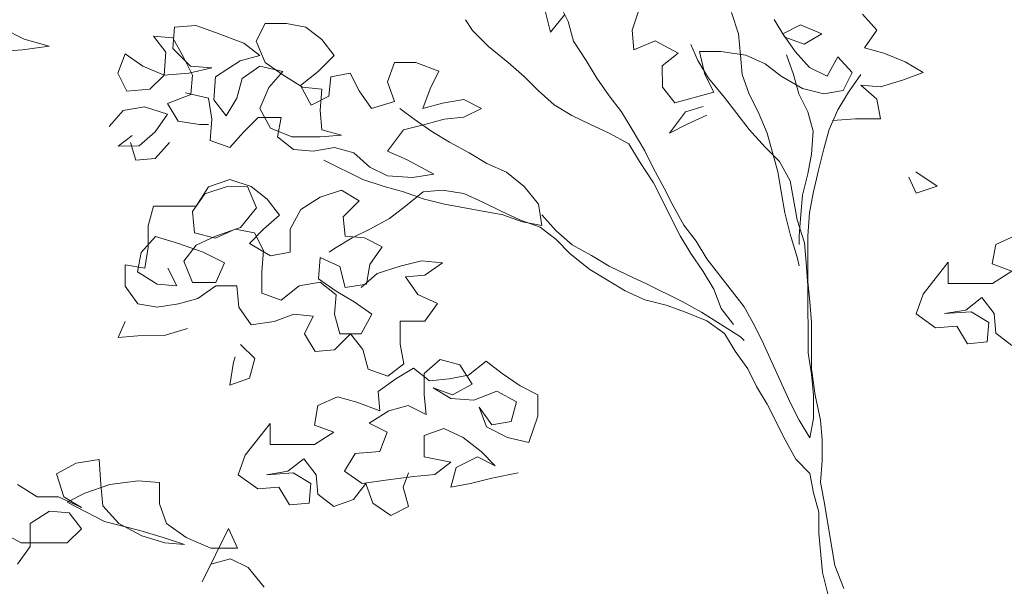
# Model space of a CAD drawing. Header units: millimetres. Extents: x -409347 to -76892, y 286088 to 1850972.
# Tile 31 of 256: x -228665 to -224092, y 418350 to 420982. Entities that reach past the tile are written whole.
import ezdxf

# ---------------------------------------------------------------- set-up
doc = ezdxf.new("R2010")
doc.units = ezdxf.units.MM
doc.linetypes.add('DGN Style 2', pattern=[3.08948, 1.853688, -1.235792])
for name, color, linetype, lineweight in [('a_drzewa', 7, 'Continuous', 0), ('A_P_WAND_BET_A_X', 25, 'Continuous', 0), ('A_P_WAND_BET_V_X', 131, 'DGN Style 2', 0)]:
    doc.layers.add(name, color=color, linetype=linetype, lineweight=lineweight)

msp = doc.modelspace()

# ---------------------------------------------------------------- linework, layer by layer
at = {"layer": 'a_drzewa', "ltscale": 1024}
for p, q in [((-226199.4, 421138.2), (-226116.9, 420973.6)), ((-226199.2, 420924.1), (-226224, 421022.9)), ((-225820.4, 420932.7), (-225787.6, 421031.6)), ((-225359.3, 421015.5), (-225326.3, 420916.7)), ((-226561.6, 420932), (-226594.6, 420981.4)), ((-226133.4, 421006.5), (-226199.2, 420924.1)), ((-226116.9, 420973.6), (-226092.1, 420883)), ((-225161.6, 420982.7), (-225112.1, 420900.4)), ((-224683.9, 420933.7), (-224749.9, 421007.8)), ((-228742.3, 420941.1), (-228643.5, 420891.8)), ((-227945.1, 420947.2), (-227953.3, 420848.4)), ((-227846.3, 420955.6), (-227945.1, 420947.2)), ((-227755.7, 420922.7), (-227846.3, 420955.6)), ((-227525.1, 420964.1), (-227566.2, 420881.7)), ((-227426.3, 420964.2), (-227525.1, 420964.1)), ((-227335.7, 420947.8), (-227426.3, 420964.2)), ((-227261.5, 420890.2), (-227335.7, 420947.8)), ((-226487.4, 420858), (-226561.6, 420932)), ((-225812.1, 420842.1), (-225820.4, 420932.7)), ((-225038.1, 420958.1), (-225120.4, 420916.9)), ((-224939.2, 420917), (-225038.1, 420958.1)), ((-224741.5, 420851.3), (-224683.9, 420933.7)), ((-228643.5, 420891.8), (-228528.1, 420859)), ((-227986.2, 420831.9), (-228043.9, 420906)), ((-228043.9, 420906), (-227953.3, 420897.8)), ((-227953.3, 420897.8), (-227903.8, 420807.3)), ((-227623.9, 420873.4), (-227755.7, 420922.7)), ((-227566.2, 420881.7), (-227525, 420782.9)), ((-227203.8, 420816.1), (-227261.5, 420890.2)), ((-226092.1, 420883), (-226034.4, 420792.5)), ((-225713.3, 420883.4), (-225812.1, 420842.1)), ((-225606.2, 420825.8), (-225713.3, 420883.4)), ((-225326.3, 420916.7), (-225318, 420817.9)), ((-225120.4, 420916.9), (-225062.7, 420834.6)), ((-225112.1, 420900.4), (-225021.5, 420867.6)), ((-225021.5, 420867.6), (-224939.2, 420917)), ((-228651.6, 420842.4), (-228758.7, 420834.1)), ((-228528.1, 420859), (-228651.6, 420842.4)), ((-227994.3, 420724.8), (-227986.2, 420831.9)), ((-227953.3, 420848.4), (-227870.8, 420766.1)), ((-227549.7, 420815.8), (-227623.9, 420873.4)), ((-226396.7, 420783.9), (-226487.4, 420858)), ((-225515.6, 420793), (-225548.6, 420867.1)), ((-225408.6, 420834.3), (-225507.4, 420834.2)), ((-225507.4, 420834.2), (-225482.6, 420727.1)), ((-225293.2, 420817.9), (-225408.6, 420834.3)), ((-225062.7, 420834.6), (-224996.7, 420760.5)), ((-224650.9, 420826.7), (-224741.5, 420851.3)), ((-228175.6, 420823.5), (-228208.5, 420732.9)), ((-228093.2, 420765.9), (-228175.6, 420823.5)), ((-227903.8, 420807.3), (-227862.6, 420725)), ((-227755.5, 420716.8), (-227640.3, 420791)), ((-227640.3, 420791), (-227549.7, 420815.8)), ((-227277.9, 420742), (-227203.8, 420816.1)), ((-226034.4, 420792.5), (-225984.9, 420710.2)), ((-225680.3, 420768.1), (-225606.2, 420825.8)), ((-225466.1, 420710.7), (-225515.6, 420793)), ((-225318, 420817.9), (-225309.6, 420727.3)), ((-225202.6, 420776.8), (-225293.2, 420817.9)), ((-225103.8, 420818.1), (-225070.8, 420727.5)), ((-224914.3, 420719.4), (-224865, 420810)), ((-224865, 420810), (-224799.1, 420736)), ((-224552, 420785.6), (-224650.9, 420826.7)), ((-227994.3, 420724.8), (-228093.2, 420765.9)), ((-227772, 420758), (-227879, 420733.2)), ((-227870.8, 420766.1), (-227772, 420758)), ((-227549.7, 420766.4), (-227632, 420708.7)), ((-227442.6, 420741.8), (-227549.7, 420766.4)), ((-227525, 420782.9), (-227442.6, 420725.3)), ((-227508.4, 420667.6), (-227442.6, 420741.8)), ((-227360.2, 420676), (-227277.9, 420742)), ((-226923.8, 420783.5), (-226956.7, 420692.8)), ((-226825, 420783.5), (-226923.8, 420783.5)), ((-226717.9, 420742.5), (-226825, 420783.5)), ((-226759, 420660.1), (-226717.9, 420742.5)), ((-226322.6, 420718.1), (-226396.7, 420783.9)), ((-225680.2, 420669.3), (-225680.3, 420768.1)), ((-225128.5, 420719.2), (-225202.6, 420776.8)), ((-224996.7, 420760.5), (-224914.3, 420719.4)), ((-224469.6, 420736.3), (-224552, 420785.6)), ((-228208.5, 420732.9), (-228167.2, 420650.6)), ((-228060.1, 420658.9), (-227994.3, 420724.8)), ((-227879, 420733.2), (-227994.3, 420724.8)), ((-227862.6, 420725), (-227870.7, 420634.4)), ((-227763.6, 420609.7), (-227755.5, 420716.8)), ((-227632, 420708.7), (-227656.6, 420618.1)), ((-227442.6, 420725.3), (-227351.9, 420667.8)), ((-227220.2, 420717.3), (-227228.4, 420626.7)), ((-227129.6, 420733.9), (-227220.2, 420717.3)), ((-227088.4, 420651.5), (-227129.6, 420733.9)), ((-226256.6, 420652.3), (-226322.6, 420718.1)), ((-225984.9, 420710.2), (-225927.2, 420627.9)), ((-225482.6, 420727.1), (-225441.3, 420644.8)), ((-225391.9, 420620.2), (-225466.1, 420710.7)), ((-225309.6, 420727.3), (-225276.6, 420636.7)), ((-225029.6, 420661.7), (-225128.5, 420719.2)), ((-225070.8, 420727.5), (-225046, 420636.9)), ((-224799.1, 420736), (-224840.2, 420653.6)), ((-224757.9, 420727.8), (-224815.4, 420645.4)), ((-224667.2, 420670.2), (-224560.2, 420703.3)), ((-224560.2, 420703.3), (-224469.6, 420736.3)), ((-228167.2, 420650.6), (-228060.1, 420658.9)), ((-227549.5, 420568.8), (-227508.4, 420667.6)), ((-227310.7, 420585.5), (-227360.2, 420676)), ((-227351.9, 420667.8), (-227261.3, 420659.6)), ((-227261.3, 420659.6), (-227269.5, 420560.8)), ((-227030.7, 420569.2), (-227088.4, 420651.5)), ((-226956.7, 420692.8), (-226923.6, 420602.3)), ((-226791.8, 420569.5), (-226759, 420660.1)), ((-226182.4, 420586.5), (-226256.6, 420652.3)), ((-225622.5, 420595.2), (-225680.2, 420669.3)), ((-224930.7, 420637), (-225029.6, 420661.7)), ((-224840.2, 420653.6), (-224930.7, 420637)), ((-224683.7, 420612.6), (-224757.8, 420678.4)), ((-224757.8, 420678.4), (-224667.2, 420670.2)), ((-227870.7, 420634.4), (-227977.7, 420593.1)), ((-227895.4, 420642.6), (-227788.3, 420618)), ((-227788.3, 420618), (-227771.8, 420519.2)), ((-227705.9, 420535.7), (-227763.6, 420609.7)), ((-227656.6, 420618.1), (-227705.9, 420535.7)), ((-227228.4, 420626.7), (-227310.7, 420585.5)), ((-226602.5, 420610.8), (-226701.3, 420594.3)), ((-226520.1, 420569.7), (-226602.5, 420610.8)), ((-225927.2, 420627.9), (-225869.5, 420553.8)), ((-225441.3, 420644.8), (-225622.5, 420595.2)), ((-225276.5, 420472), (-225391.9, 420620.2)), ((-225276.6, 420636.7), (-225235.4, 420554.4)), ((-225046, 420636.9), (-225004.8, 420554.6)), ((-224815.4, 420645.4), (-224864.8, 420563)), ((-224667.1, 420522), (-224683.7, 420612.6)), ((-228249.4, 420485.8), (-228183.6, 420560)), ((-228183.6, 420560), (-228084.8, 420576.5)), ((-228084.8, 420576.5), (-227977.7, 420543.7)), ((-227977.7, 420593.1), (-227928.2, 420510.8)), ((-227500, 420478.2), (-227549.5, 420568.8)), ((-227269.5, 420560.8), (-227261.2, 420470.2)), ((-226923.6, 420602.3), (-227030.7, 420569.2)), ((-226833, 420520), (-226898.9, 420569.4)), ((-226701.3, 420594.3), (-226791.8, 420569.5)), ((-226602.4, 420528.5), (-226520.1, 420569.7)), ((-226100, 420537.2), (-226182.4, 420586.5)), ((-225573, 420554.1), (-225490.7, 420578.9)), ((-224864.8, 420563), (-224905.9, 420472.4)), ((-227977.7, 420543.7), (-228035.3, 420461.3)), ((-227771.8, 420519.2), (-227779.9, 420420.3)), ((-227623.5, 420461.6), (-227557.7, 420527.6)), ((-227557.7, 420527.6), (-227450.6, 420527.7)), ((-227450.6, 420527.7), (-227467, 420437.1)), ((-226750.6, 420462.4), (-226833, 420520)), ((-226783.5, 420495.4), (-226693, 420520.1)), ((-226693, 420520.1), (-226602.4, 420528.5)), ((-226017.7, 420496.1), (-226100, 420537.2)), ((-225869.5, 420553.8), (-225820, 420471.5)), ((-225647, 420455.2), (-225573, 420554.1)), ((-225474.2, 420537.7), (-225564.7, 420496.5)), ((-225235.4, 420554.4), (-225194.1, 420455.6)), ((-225004.8, 420554.6), (-224980, 420464.1)), ((-224889.4, 420513.6), (-224782.4, 420521.9)), ((-224782.4, 420521.9), (-224667.1, 420522)), ((-227928.2, 420510.8), (-227829.4, 420494.4)), ((-227829.4, 420494.4), (-227788.2, 420494.4)), ((-227401.1, 420437.1), (-227500, 420478.2)), ((-227261.2, 420470.2), (-227170.5, 420445.6)), ((-226956.4, 420371.7), (-226882.3, 420470.6)), ((-226882.3, 420470.6), (-226783.5, 420495.4)), ((-225927, 420455), (-226017.7, 420496.1)), ((-225820, 420471.5), (-225762.3, 420372.8)), ((-225564.7, 420496.5), (-225647, 420455.2)), ((-225202.3, 420389.7), (-225276.5, 420472)), ((-224905.9, 420472.4), (-224930.5, 420381.8)), ((-228208.1, 420395.2), (-228142.3, 420444.7)), ((-228035.3, 420461.3), (-228109.3, 420395.3)), ((-227689.3, 420387.5), (-227623.5, 420461.6)), ((-227467, 420437.1), (-227392.8, 420379.5)), ((-227269.4, 420437.3), (-227401.1, 420437.1)), ((-227170.5, 420445.6), (-227269.4, 420437.3)), ((-226668.2, 420413.1), (-226750.6, 420462.4)), ((-225836.4, 420405.6), (-225927, 420455)), ((-225194.1, 420455.6), (-225144.5, 420274.5)), ((-224980, 420464.1), (-224988.1, 420357)), ((-228109.3, 420395.3), (-228208.1, 420395.2)), ((-228125.7, 420329.4), (-228150.5, 420411.7)), ((-227969.3, 420411.9), (-228035.1, 420337.7)), ((-227779.9, 420420.3), (-227689.3, 420387.5)), ((-227392.8, 420379.5), (-227302.2, 420371.3)), ((-227302.2, 420371.3), (-227203.4, 420387.9)), ((-227203.4, 420387.9), (-227112.8, 420363.3)), ((-226577.5, 420363.8), (-226668.2, 420413.1)), ((-225786.9, 420323.3), (-225836.4, 420405.6)), ((-225136.3, 420323.9), (-225202.3, 420389.7)), ((-224930.5, 420381.8), (-224955.1, 420282.9)), ((-228035.1, 420337.7), (-228125.7, 420329.4)), ((-227252.8, 420330.2), (-227071.5, 420239.8)), ((-227112.8, 420363.3), (-227038.6, 420297.5)), ((-226865.7, 420330.6), (-226956.4, 420371.7)), ((-226742.1, 420264.8), (-226865.7, 420330.6)), ((-226495.1, 420314.4), (-226577.5, 420363.8)), ((-225762.3, 420372.8), (-225721, 420290.4)), ((-224988.1, 420357), (-225004.5, 420266.4)), ((-227038.6, 420297.5), (-226956.3, 420256.4)), ((-226404.5, 420273.3), (-226495.1, 420314.4)), ((-225720.9, 420224.6), (-225786.9, 420323.3)), ((-225721, 420290.4), (-225671.5, 420199.9)), ((-225086.8, 420233.4), (-225136.3, 420323.9)), ((-227788, 420206.2), (-227689.2, 420239.2)), ((-227689.2, 420239.2), (-227590.3, 420206.4)), ((-227071.5, 420239.8), (-226972.7, 420206.9)), ((-226956.3, 420256.4), (-226841, 420248.2)), ((-226841, 420248.2), (-226742.1, 420264.8)), ((-226322.1, 420207.5), (-226404.5, 420273.3)), ((-225144.5, 420274.5), (-225128, 420183.9)), ((-225004.5, 420266.4), (-225029.1, 420167.5)), ((-224955.1, 420282.9), (-224979.7, 420175.8)), ((-224502.1, 420176.3), (-224535.1, 420250.4)), ((-224502.2, 420275.1), (-224403.3, 420209.3)), ((-227845.5, 420115.6), (-227788, 420206.2)), ((-227804.4, 420173.2), (-227705.6, 420206.3)), ((-227705.6, 420206.3), (-227606.8, 420206.4)), ((-227606.8, 420206.4), (-227565.5, 420107.6)), ((-227590.3, 420206.4), (-227516.2, 420148.8)), ((-226972.7, 420206.9), (-226882.1, 420182.3)), ((-226256.1, 420125.2), (-226322.1, 420207.5)), ((-225597.2, 419977.6), (-225720.9, 420224.6)), ((-225671.5, 420199.9), (-225630.3, 420117.6)), ((-225053.7, 420052.2), (-225086.8, 420233.4)), ((-224403.3, 420209.3), (-224502.1, 420176.3)), ((-227862, 420090.8), (-227804.4, 420173.2)), ((-227516.2, 420148.8), (-227458.4, 420074.7)), ((-227359.6, 420099.5), (-227269.1, 420157.3)), ((-227269.1, 420157.3), (-227170.3, 420190.3)), ((-227170.3, 420190.3), (-227087.9, 420141)), ((-226882.1, 420182.3), (-226791.5, 420149.5)), ((-226791.5, 420182.4), (-226873.8, 420116.4)), ((-226700.9, 420190.7), (-226791.5, 420182.4)), ((-226791.5, 420149.5), (-226692.6, 420124.8)), ((-226602.1, 420174.3), (-226700.9, 420190.7)), ((-226511.4, 420133.3), (-226602.1, 420174.3)), ((-225128, 420183.9), (-225111.4, 420085.1)), ((-225029.1, 420167.5), (-225037.3, 420077)), ((-224979.7, 420175.8), (-224996.1, 420085.2)), ((-228067.8, 420024.8), (-228043.2, 420115.4)), ((-228043.2, 420115.4), (-227845.5, 420115.6)), ((-227565.5, 420107.6), (-227639.6, 420016.9)), ((-227087.9, 420141), (-227162, 420066.8)), ((-226873.8, 420116.4), (-226947.8, 420058.7)), ((-226692.6, 420124.8), (-226420.8, 420075.7)), ((-226429, 420092.1), (-226511.4, 420133.3)), ((-226239.6, 420026.4), (-226256.1, 420125.2)), ((-225630.3, 420117.6), (-225580.8, 420027)), ((-227853.7, 419992), (-227862, 420090.8)), ((-227458.4, 420074.7), (-227532.5, 420008.8)), ((-227409, 420008.9), (-227359.6, 420099.5)), ((-227162, 420066.8), (-227153.6, 419976.2)), ((-226947.8, 420058.7), (-227038.4, 420009.2)), ((-226338.4, 420051.1), (-226429, 420092.1)), ((-226420.8, 420075.7), (-226330.2, 420042.8)), ((-226239.6, 420075.9), (-226173.7, 420001.8)), ((-225111.4, 420085.1), (-225086.6, 419986.3)), ((-225037.3, 420077), (-225045.4, 419978.1)), ((-224996.1, 420085.2), (-225004.2, 419978.2)), ((-228067.7, 419925.9), (-228067.8, 420024.8)), ((-227639.6, 420016.9), (-227754.8, 419975.6)), ((-227408.9, 419901.8), (-227409, 420008.9)), ((-227038.4, 420009.2), (-227120.7, 419968)), ((-226247.8, 420018.2), (-226338.4, 420051.1)), ((-226330.2, 420042.8), (-226239.6, 420026.4)), ((-226173.6, 419960.6), (-226247.8, 420018.2)), ((-225580.8, 420027), (-225523, 419953)), ((-225020.7, 419945.2), (-225053.7, 420052.2)), ((-228034.8, 419975.4), (-228100.6, 419901.2)), ((-227927.7, 419942.5), (-228034.8, 419975.4)), ((-227754.8, 419967.4), (-227853.7, 419992)), ((-227754.8, 419975.6), (-227845.4, 419934.4)), ((-227664.3, 420008.7), (-227754.8, 419967.4)), ((-227573.7, 419992.3), (-227664.3, 420008.7)), ((-227532.5, 420008.8), (-227598.3, 419942.8)), ((-227532.4, 419910), (-227573.7, 419992.3)), ((-227120.7, 419968), (-227203, 419918.5)), ((-227153.6, 419976.2), (-227063.1, 419968)), ((-227063.1, 419968), (-226980.7, 419926.9)), ((-226173.7, 420001.8), (-226099.5, 419936)), ((-225547.7, 419895.3), (-225597.2, 419977.6)), ((-225086.6, 419986.3), (-225053.6, 419879.3)), ((-225045.4, 419978.1), (-225045.4, 419936.9)), ((-225004.2, 419978.2), (-225004, 419764)), ((-224040.7, 419979), (-224131.3, 419937.8)), ((-228084.1, 419827.1), (-228067.7, 419925.9)), ((-227812.4, 419901.5), (-227927.7, 419942.5)), ((-227845.4, 419934.4), (-227902.9, 419860.2)), ((-227598.3, 419942.8), (-227499.4, 419885.3)), ((-227203, 419918.5), (-227227.7, 419902)), ((-226980.7, 419926.9), (-227038.2, 419844.5)), ((-226107.7, 419894.8), (-226173.6, 419960.6)), ((-226099.5, 419936), (-226008.9, 419886.7)), ((-225523, 419953), (-225473.6, 419870.7)), ((-225012.4, 419854.6), (-225020.7, 419945.2)), ((-224131.3, 419937.8), (-224147.7, 419847.2)), ((-228100.6, 419901.2), (-228117, 419810.6)), ((-227713.5, 419852.2), (-227812.4, 419901.5)), ((-227540.6, 419811.1), (-227532.4, 419910)), ((-227499.4, 419885.3), (-227408.9, 419901.8)), ((-227268.8, 419877.3), (-227277, 419778.4)), ((-227178.2, 419836.2), (-227268.8, 419877.3)), ((-226017, 419820.8), (-226107.7, 419894.8)), ((-226008.9, 419886.7), (-225926.5, 419837.3)), ((-225490, 419813), (-225547.7, 419895.3)), ((-225053.6, 419879.3), (-225045.3, 419838.1)), ((-228174.6, 419744.7), (-228174.7, 419843.5)), ((-228174.7, 419843.5), (-228084.1, 419827.1)), ((-227935.8, 419744.9), (-227977, 419827.2)), ((-227902.9, 419860.2), (-227861.7, 419761.4)), ((-227754.6, 419761.5), (-227713.5, 419852.2)), ((-227153.4, 419737.4), (-227178.2, 419836.2)), ((-227038.2, 419844.5), (-227054.6, 419753.9)), ((-227005.3, 419803.4), (-226898.2, 419836.4)), ((-226898.2, 419836.4), (-226799.4, 419861.2)), ((-226799.4, 419861.2), (-226700.6, 419853.1)), ((-226700.6, 419853.1), (-226782.9, 419795.4)), ((-225926.5, 419837.3), (-225844.1, 419796.2)), ((-225473.6, 419870.7), (-225300.4, 419648.5)), ((-225004, 419747.6), (-225012.4, 419854.6)), ((-224353.5, 419855.2), (-224468.7, 419706.9)), ((-224353.5, 419756.4), (-224353.5, 419855.2)), ((-224147.7, 419847.2), (-224057, 419814.3)), ((-228117, 419810.6), (-228026.4, 419753)), ((-227540.5, 419712.3), (-227540.6, 419811.1)), ((-227079.3, 419737.4), (-227005.3, 419803.4)), ((-226782.9, 419795.4), (-226873.5, 419787)), ((-226873.5, 419787), (-226815.8, 419704.7)), ((-225852.2, 419722.1), (-226017, 419820.8)), ((-225844.1, 419796.2), (-225753.5, 419755.1)), ((-225440.5, 419730.7), (-225490, 419813)), ((-224057, 419814.3), (-224147.6, 419756.6)), ((-228116.9, 419662.4), (-228174.6, 419744.7)), ((-228026.4, 419753), (-227935.8, 419744.9)), ((-227861.7, 419761.4), (-227754.6, 419761.5)), ((-227754.6, 419745.1), (-227836.9, 419687.3)), ((-227655.8, 419745.1), (-227754.6, 419745.1)), ((-227647.5, 419646.3), (-227655.8, 419745.1)), ((-227367.6, 419745.4), (-227449.8, 419679.5)), ((-227268.7, 419762), (-227367.6, 419745.4)), ((-227277, 419778.4), (-227194.6, 419720.9)), ((-227194.6, 419704.4), (-227268.7, 419762)), ((-227054.6, 419753.9), (-227153.4, 419737.4)), ((-225753.5, 419755.1), (-225588.7, 419672.9)), ((-225004, 419764), (-224995.7, 419673.5)), ((-225003.7, 419434.6), (-225004, 419747.6)), ((-224147.6, 419756.6), (-224353.5, 419756.4)), ((-227449.8, 419679.5), (-227540.5, 419712.3)), ((-227202.7, 419613.8), (-227194.6, 419704.4)), ((-227194.6, 419720.9), (-227112.2, 419671.5)), ((-226815.8, 419704.7), (-226725.1, 419663.6)), ((-225761.6, 419681), (-225852.2, 419722.1)), ((-225407.5, 419640.1), (-225440.5, 419730.7)), ((-224468.7, 419706.9), (-224501.6, 419616.3)), ((-224271, 419632.9), (-224196.9, 419690.7)), ((-224196.9, 419690.7), (-224139.2, 419616.6)), ((-228026.3, 419646), (-228116.9, 419662.4)), ((-227927.5, 419662.5), (-228026.3, 419646)), ((-227836.9, 419687.3), (-227927.5, 419662.5)), ((-227589.7, 419564), (-227647.5, 419646.3)), ((-227112.2, 419671.5), (-227029.8, 419614)), ((-226725.1, 419663.6), (-226782.7, 419581.2)), ((-225662.8, 419656.4), (-225761.6, 419681)), ((-225572.2, 419623.5), (-225662.8, 419656.4)), ((-225588.7, 419672.9), (-225498, 419623.6)), ((-225300.4, 419648.5), (-225250.9, 419557.9)), ((-224995.7, 419673.5), (-224987.4, 419574.6)), ((-227392.1, 419613.6), (-227482.7, 419580.6)), ((-227301.5, 419605.5), (-227392.1, 419613.6)), ((-227342.6, 419523.1), (-227301.5, 419605.5)), ((-227177.9, 419523.2), (-227202.7, 419613.8)), ((-227029.8, 419614), (-227079.1, 419523.3)), ((-225473.3, 419582.4), (-225572.2, 419623.5)), ((-225498, 419623.6), (-225316.8, 419508.5)), ((-225349.7, 419566.1), (-225407.5, 419640.1)), ((-224501.6, 419616.3), (-224410.9, 419550.5)), ((-224369.8, 419616.4), (-224271, 419632.9)), ((-224246.3, 419624.7), (-224369.8, 419616.4)), ((-224163.9, 419575.4), (-224246.3, 419624.7)), ((-224139.2, 419616.6), (-224130.9, 419526)), ((-228207.3, 419505.8), (-228174.5, 419580)), ((-227482.7, 419580.6), (-227589.7, 419564)), ((-226782.7, 419581.2), (-226898, 419581.1)), ((-226898, 419581.1), (-226897.9, 419474.1)), ((-225390.9, 419524.9), (-225473.3, 419582.4)), ((-225250.9, 419557.9), (-225209.7, 419475.6)), ((-224987.4, 419574.6), (-224987.2, 419360.5)), ((-224410.9, 419550.5), (-224312.1, 419558.8)), ((-224312.1, 419558.8), (-224262.6, 419476.5)), ((-224172, 419484.8), (-224163.9, 419575.4)), ((-228116.7, 419514.1), (-228207.3, 419505.8)), ((-227993.2, 419514.3), (-228116.7, 419514.1)), ((-227886.2, 419547.3), (-227993.2, 419514.3)), ((-227293.2, 419440.8), (-227342.6, 419523.1)), ((-227128.5, 419523.3), (-227202.6, 419449.1)), ((-227079.1, 419523.3), (-227177.9, 419523.2)), ((-227070.8, 419449.2), (-227128.5, 419523.3)), ((-225341.4, 419442.6), (-225390.9, 419524.9)), ((-225316.8, 419508.5), (-225300.3, 419492)), ((-224130.9, 419526), (-224056.7, 419468.4)), ((-227639.1, 419473.4), (-227573.1, 419407.6)), ((-226897.9, 419474.1), (-226881.3, 419383.5)), ((-225209.7, 419475.6), (-225085.9, 419204)), ((-224262.6, 419476.5), (-224172, 419484.8)), ((-227671.9, 419391), (-227663.7, 419415.7)), ((-227202.6, 419449.1), (-227293.2, 419440.8)), ((-227046, 419358.6), (-227070.8, 419449.2)), ((-225283.7, 419360.3), (-225341.4, 419442.6)), ((-224987.2, 419335.8), (-225003.7, 419434.6)), ((-227688.3, 419283.9), (-227671.9, 419391)), ((-227573.1, 419407.6), (-227597.7, 419317)), ((-226881.3, 419383.5), (-226955.4, 419325.8)), ((-226786, 419337.9), (-226711.9, 419403.9)), ((-226711.9, 419403.9), (-226621.3, 419379.2)), ((-226621.3, 419379.2), (-226563.6, 419288.7)), ((-226497.8, 419395.8), (-226580.1, 419329.9)), ((-226423.6, 419338.3), (-226497.8, 419395.8)), ((-226955.4, 419325.8), (-227046, 419358.6)), ((-226835.4, 419362.6), (-226917.7, 419313.1)), ((-226761.3, 419305), (-226835.4, 419362.6)), ((-226785.9, 419239.1), (-226786, 419337.9)), ((-226580.1, 419329.9), (-226670.7, 419313.3)), ((-226341.2, 419280.7), (-226423.6, 419338.3)), ((-225242.4, 419277.9), (-225283.7, 419360.3)), ((-224987.2, 419360.5), (-224970.6, 419237)), ((-224978.9, 419237), (-224987.2, 419335.8)), ((-227597.7, 419317), (-227688.3, 419283.9)), ((-226917.7, 419313.1), (-227000, 419255.4)), ((-226670.7, 419313.3), (-226761.3, 419305)), ((-226563.6, 419288.7), (-226654.1, 419239.2)), ((-226258.8, 419239.6), (-226341.2, 419280.7)), ((-225192.9, 419195.6), (-225242.4, 419277.9)), ((-227000, 419255.4), (-226991.7, 419164.8)), ((-226777.6, 419148.5), (-226785.9, 419239.1)), ((-226654.1, 419239.2), (-226744.8, 419272.1)), ((-226744.8, 419272.1), (-226662.4, 419222.7)), ((-226555.3, 419214.6), (-226448.3, 419255.9)), ((-226448.3, 419255.9), (-226357.6, 419206.5)), ((-226258.8, 419140.8), (-226258.8, 419239.6)), ((-224978.8, 419130), (-224978.9, 419237)), ((-224970.6, 419237), (-224945.8, 419121.7)), ((-227280, 419189.2), (-227296.4, 419098.6)), ((-227189.4, 419230.5), (-227280, 419189.2)), ((-227098.8, 419205.9), (-227189.4, 419230.5)), ((-226991.7, 419164.8), (-227098.8, 419205.9)), ((-226950.5, 419164.8), (-226860, 419189.6)), ((-226860, 419189.6), (-226777.6, 419148.5)), ((-226662.4, 419222.7), (-226555.3, 419214.6)), ((-226357.6, 419206.5), (-226382.3, 419115.9)), ((-225110.4, 419031), (-225192.9, 419195.6)), ((-225085.9, 419204), (-225044.6, 419121.7)), ((-227041.1, 419107.1), (-226950.5, 419164.8)), ((-226472.8, 419099.4), (-226530.6, 419181.7)), ((-226530.6, 419181.7), (-226497.5, 419091.1)), ((-226299.8, 419017.2), (-226258.8, 419140.8)), ((-227502.3, 419106.7), (-227617.4, 418958.3)), ((-227502.2, 419007.9), (-227502.3, 419106.7)), ((-227296.4, 419098.6), (-227205.7, 419065.8)), ((-226958.7, 419066), (-227041.1, 419107.1)), ((-226382.3, 419115.9), (-226472.8, 419099.4)), ((-225044.6, 419121.7), (-224995.2, 419039.3)), ((-224995.2, 419039.3), (-224978.8, 419130)), ((-224945.8, 419121.7), (-224937.5, 419031.2)), ((-227205.7, 419065.8), (-227296.3, 419008)), ((-226991.5, 418975.4), (-226958.7, 419066)), ((-226695.2, 419082.7), (-226785.7, 419049.7)), ((-226785.7, 419049.7), (-226785.6, 418950.9)), ((-226604.5, 419041.6), (-226695.2, 419082.7)), ((-226497.5, 419091.1), (-226398.7, 419041.8)), ((-227296.3, 419008), (-227502.2, 419007.9)), ((-226522.1, 418975.8), (-226604.5, 419041.6)), ((-226398.7, 419041.8), (-226299.8, 419017.2)), ((-225060.9, 418940.5), (-225110.4, 419031)), ((-224937.5, 419031.2), (-224937.4, 418932.3)), ((-227617.4, 418958.3), (-227650.3, 418867.7)), ((-227156.2, 418884.6), (-227106.8, 418967)), ((-227106.8, 418967), (-226991.5, 418975.4)), ((-226456.2, 418910), (-226522.1, 418975.8)), ((-228402.9, 418921.9), (-228493.5, 418872.4)), ((-228295.9, 418938.5), (-228402.9, 418921.9)), ((-228287.5, 418823.2), (-228295.9, 418938.5)), ((-227419.7, 418884.4), (-227345.6, 418942.1)), ((-227345.6, 418942.1), (-227287.9, 418868.1)), ((-226785.6, 418950.9), (-226662.1, 418926.3)), ((-226662.1, 418926.3), (-226736.2, 418868.6)), ((-226637.4, 418901.6), (-226538.6, 418951.1)), ((-226538.6, 418951.1), (-226456.2, 418910)), ((-224995, 418874.6), (-225060.9, 418940.5)), ((-224937.4, 418932.3), (-224945.6, 418833.5)), ((-228493.5, 418872.4), (-228460.4, 418765.4)), ((-227650.3, 418867.7), (-227559.6, 418801.9)), ((-227518.5, 418867.8), (-227419.7, 418884.4)), ((-227395, 418876.2), (-227518.5, 418867.8)), ((-227312.6, 418826.9), (-227395, 418876.2)), ((-227287.9, 418868.1), (-227279.6, 418777.5)), ((-227073.8, 418827.1), (-227156.2, 418884.6)), ((-226884.3, 418810.8), (-226859.7, 418876.7)), ((-226736.2, 418868.6), (-226835, 418860.2)), ((-226662, 418811), (-226637.4, 418901.6)), ((-226349.1, 418877.1), (-226472.6, 418852.3)), ((-224978.4, 418784.1), (-224995, 418874.6)), ((-228584, 418765.3), (-228674.6, 418822.9)), ((-228246.4, 418823.2), (-228361.6, 418782)), ((-228279.2, 418724.4), (-228287.5, 418823.2)), ((-228114.6, 418839.8), (-228246.4, 418823.2)), ((-228015.8, 418831.7), (-228114.6, 418839.8)), ((-228015.7, 418732.9), (-228015.8, 418831.7)), ((-227320.7, 418736.3), (-227312.6, 418826.9)), ((-227114.9, 418752.9), (-227057.3, 418827.1)), ((-226966.7, 418843.6), (-227073.8, 418827.1)), ((-227057.3, 418827.1), (-227024.3, 418736.5)), ((-226835, 418860.2), (-226966.7, 418843.6)), ((-226571.4, 418827.5), (-226662, 418811)), ((-226472.6, 418852.3), (-226571.4, 418827.5)), ((-224945.6, 418833.5), (-224929, 418742.9)), ((-228361.6, 418782), (-228443.9, 418740.7)), ((-227559.6, 418801.9), (-227460.8, 418810.2)), ((-227460.8, 418810.2), (-227411.3, 418727.9)), ((-227279.6, 418777.5), (-227205.4, 418719.9)), ((-226859.5, 418720.2), (-226884.3, 418810.8)), ((-224953.7, 418693.5), (-224978.4, 418784.1)), ((-228485.1, 418765.4), (-228584, 418765.3)), ((-228378, 418716.1), (-228485.1, 418765.4)), ((-228460.4, 418765.4), (-228378, 418716.1)), ((-228443.9, 418740.7), (-228270.9, 418650.3)), ((-227982.7, 418642.3), (-228015.7, 418732.9)), ((-227411.3, 418727.9), (-227320.7, 418736.3)), ((-227205.4, 418719.9), (-227114.9, 418752.9)), ((-227024.3, 418736.5), (-226941.9, 418679)), ((-224929, 418742.9), (-224879.3, 418446.5)), ((-228616.8, 418641.7), (-228526.2, 418699.5)), ((-228526.2, 418699.5), (-228435.7, 418691.3)), ((-228435.7, 418691.3), (-228377.9, 418617.2)), ((-228205, 418642.1), (-228279.2, 418724.4)), ((-226941.9, 418679), (-226859.5, 418720.2)), ((-224953.6, 418594.7), (-224953.7, 418693.5)), ((-228616.7, 418534.7), (-228616.8, 418641.7)), ((-228270.9, 418650.3), (-228106.2, 418609.3)), ((-228097.9, 418584.6), (-228205, 418642.1)), ((-227892, 418576.5), (-227982.7, 418642.3)), ((-228657.9, 418551.1), (-228765, 418608.7)), ((-228377.9, 418617.2), (-228443.8, 418551.3)), ((-228106.2, 418609.3), (-227999.1, 418576.4)), ((-227817.7, 418370.7), (-227694.4, 418617.9)), ((-227694.4, 418617.9), (-227653.2, 418527.3)), ((-224936.9, 418413.5), (-224953.6, 418594.7)), ((-228443.8, 418551.3), (-228657.9, 418551.1)), ((-227990.8, 418551.7), (-228097.9, 418584.6)), ((-227999.1, 418576.4), (-227900.2, 418543.6)), ((-227900.2, 418543.6), (-227990.8, 418551.7)), ((-227776.7, 418527.2), (-227892, 418576.5)), ((-228674.3, 418452.3), (-228616.7, 418534.7)), ((-227653.2, 418527.3), (-227776.7, 418527.2)), ((-227686, 418477.9), (-227776.6, 418453.1)), ((-227603.7, 418436.8), (-227686, 418477.9)), ((-227776.6, 418453.1), (-227817.7, 418370.7)), ((-227529.5, 418346.3), (-227603.7, 418436.8)), ((-224912.1, 418314.7), (-224936.9, 418413.5)), ((-224879.3, 418446.5), (-224838, 418339.5))]:
    msp.add_line(p, q, dxfattribs=at)
at = {"layer": 'A_P_WAND_BET_A_X', "ltscale": 0.01}
msp.add_3dface([(-409346.6, 1850971.6), (-87526.5, 1850971.6), (-87526.5, 286087.9), (-409346.6, 286087.9)], dxfattribs=at)
at = {"layer": 'A_P_WAND_BET_V_X'}
msp.add_3dface([(-346399.5, 477353.8), (-346399.5, 342353.8), (-171399.5, 342353.8), (-171399.5, 477353.8)], dxfattribs=at)

doc.saveas('drawing.dxf')
